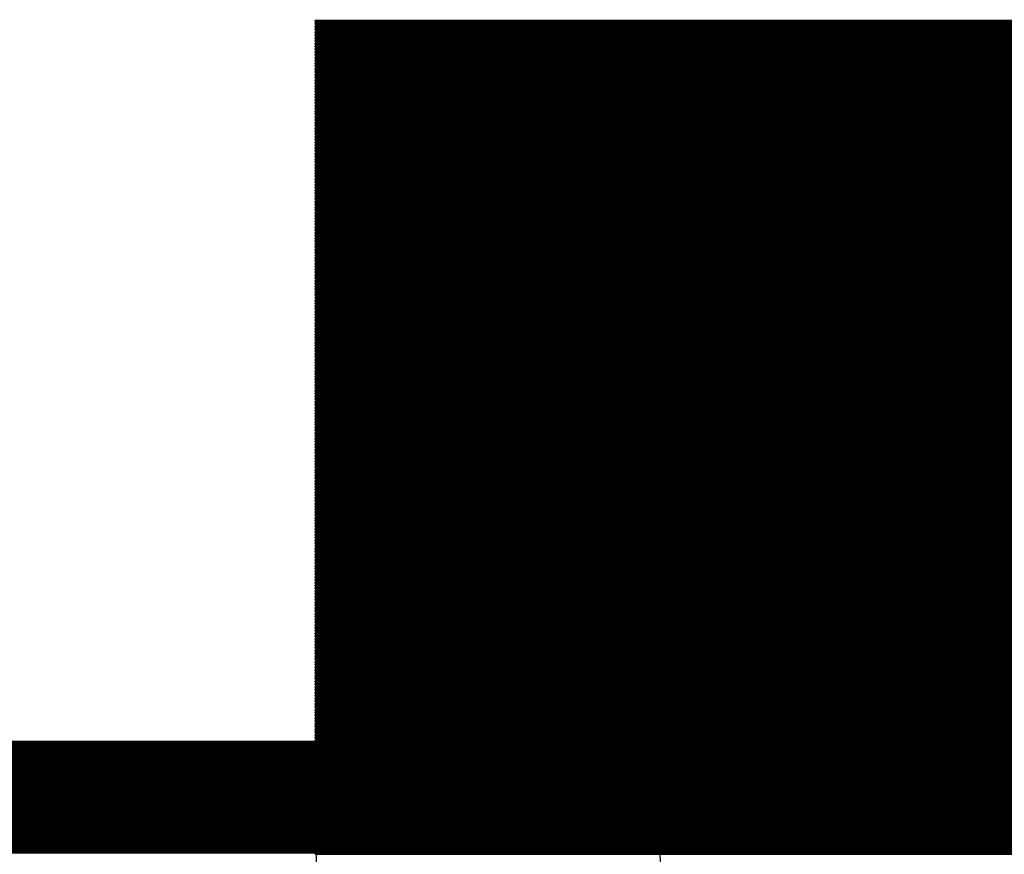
# Model space of a CAD drawing. Extents: x 0 to 23.9, y 0 to 20.7.
# Tile 78 of 127: x 10.634 to 11.521, y 19.989 to 20.74. Entities that reach past the tile are written whole.
import ezdxf

# ---------------------------------------------------------------- set-up
doc = ezdxf.new("R2010")
doc.units = 0
doc.layers.get('0').update_dxf_attribs({"linetype": 'CONTINUOUS'})
doc.layers.add('SEEEDSTUDIOXIAORP2040V1_22_GTO', color=10, linetype='CONTINUOUS')
doc.layers.add('SEEEDSTUDIOXIAORP2040V1_22_GTS', color=9, linetype='CONTINUOUS')

# ---------------------------------------------------------------- blocks, each defined once
blk = doc.blocks.new('ROUND_272')
blk.add_circle((0, 0), 0.6858)
blk = doc.blocks.new('ROUND_7')
blk.add_circle((0, 0), 0)
blk = doc.blocks.new('ROUND_8')
blk.add_circle((0, 0), 0.00127)

msp = doc.modelspace()

# ---------------------------------------------------------------- linework, layer by layer
at = {"layer": 'SEEEDSTUDIOXIAORP2040V1_22_GTO', "const_width": 0.1016}
msp.add_lwpolyline([(20.35556, 20.0406), (3.41884, 20.0406)], dxfattribs=at)
at = {"layer": 'SEEEDSTUDIOXIAORP2040V1_22_GTS'}
for points, const_width in [([(10.90168, 20.7391), (12.89558, 20.7391)], 0.00254), ([(12.89558, 20.73656), (10.90168, 20.73656)], 0.00254), ([(10.90168, 20.73402), (12.89558, 20.73402)], 0.00254), ([(12.89558, 20.73148), (10.90168, 20.73148)], 0.00254), ([(10.90168, 20.72894), (12.89558, 20.72894)], 0.00254), ([(12.89558, 20.7264), (10.90168, 20.7264)], 0.00254), ([(10.90168, 20.72386), (12.89558, 20.72386)], 0.00254), ([(12.89558, 20.72132), (10.90168, 20.72132)], 0.00254), ([(10.90168, 20.71878), (12.89558, 20.71878)], 0.00254), ([(12.89558, 20.71624), (10.90168, 20.71624)], 0.00254), ([(10.90168, 20.7137), (12.89558, 20.7137)], 0.00254), ([(12.89558, 20.71116), (10.90168, 20.71116)], 0.00254), ([(10.90168, 20.70862), (12.89558, 20.70862)], 0.00254), ([(12.89558, 20.70608), (10.90168, 20.70608)], 0.00254), ([(10.90168, 20.70354), (12.89558, 20.70354)], 0.00254), ([(12.89558, 20.701), (10.90168, 20.701)], 0.00254), ([(10.90168, 20.69846), (12.89558, 20.69846)], 0.00254), ([(12.89558, 20.69592), (10.90168, 20.69592)], 0.00254), ([(10.90168, 20.69338), (12.89558, 20.69338)], 0.00254), ([(12.89558, 20.69084), (10.90168, 20.69084)], 0.00254), ([(10.90168, 20.6883), (12.89558, 20.6883)], 0.00254), ([(12.89558, 20.68576), (10.90168, 20.68576)], 0.00254), ([(10.90168, 20.68322), (12.89558, 20.68322)], 0.00254), ([(12.89558, 20.68068), (10.90168, 20.68068)], 0.00254), ([(10.90168, 20.67814), (12.89558, 20.67814)], 0.00254), ([(12.89558, 20.6756), (10.90168, 20.6756)], 0.00254), ([(10.90168, 20.67306), (12.89558, 20.67306)], 0.00254), ([(12.89558, 20.67052), (10.90168, 20.67052)], 0.00254), ([(10.90168, 20.66798), (12.89558, 20.66798)], 0.00254), ([(12.89558, 20.66544), (10.90168, 20.66544)], 0.00254), ([(10.90168, 20.6629), (12.89558, 20.6629)], 0.00254), ([(12.89558, 20.66036), (10.90168, 20.66036)], 0.00254), ([(10.90168, 20.65782), (12.89558, 20.65782)], 0.00254), ([(12.89558, 20.65528), (10.90168, 20.65528)], 0.00254), ([(10.90168, 20.65274), (12.89558, 20.65274)], 0.00254), ([(12.89558, 20.6502), (10.90168, 20.6502)], 0.00254), ([(10.90168, 20.64766), (12.89558, 20.64766)], 0.00254), ([(12.89558, 20.64512), (10.90168, 20.64512)], 0.00254), ([(10.90168, 20.64258), (12.89558, 20.64258)], 0.00254), ([(12.89558, 20.64004), (10.90168, 20.64004)], 0.00254), ([(10.90168, 20.6375), (12.89558, 20.6375)], 0.00254), ([(12.89558, 20.63496), (10.90168, 20.63496)], 0.00254), ([(10.90168, 20.63242), (12.89558, 20.63242)], 0.00254), ([(12.89558, 20.62988), (10.90168, 20.62988)], 0.00254), ([(10.90168, 20.62734), (12.89558, 20.62734)], 0.00254), ([(12.89558, 20.6248), (10.90168, 20.6248)], 0.00254), ([(10.90168, 20.62226), (12.89558, 20.62226)], 0.00254), ([(12.89558, 20.61972), (10.90168, 20.61972)], 0.00254), ([(10.90168, 20.61718), (12.89558, 20.61718)], 0.00254), ([(12.89558, 20.61464), (10.90168, 20.61464)], 0.00254), ([(10.90168, 20.6121), (12.89558, 20.6121)], 0.00254), ([(12.89558, 20.60956), (10.90168, 20.60956)], 0.00254), ([(10.90168, 20.60702), (12.89558, 20.60702)], 0.00254), ([(12.89558, 20.60448), (10.90168, 20.60448)], 0.00254), ([(10.90168, 20.60194), (12.89558, 20.60194)], 0.00254), ([(12.89558, 20.5994), (10.90168, 20.5994)], 0.00254), ([(10.90168, 20.59686), (12.89558, 20.59686)], 0.00254), ([(12.89558, 20.59432), (10.90168, 20.59432)], 0.00254), ([(10.90168, 20.59178), (12.89558, 20.59178)], 0.00254), ([(12.89558, 20.58924), (10.90168, 20.58924)], 0.00254), ([(10.90168, 20.5867), (12.89558, 20.5867)], 0.00254), ([(12.89558, 20.58416), (10.90168, 20.58416)], 0.00254), ([(10.90168, 20.58162), (12.89558, 20.58162)], 0.00254), ([(12.89558, 20.57908), (10.90168, 20.57908)], 0.00254), ([(10.90168, 20.57654), (12.89558, 20.57654)], 0.00254), ([(12.89558, 20.574), (10.90168, 20.574)], 0.00254), ([(10.90168, 20.57146), (12.89558, 20.57146)], 0.00254), ([(12.89558, 20.56892), (10.90168, 20.56892)], 0.00254), ([(10.90168, 20.56638), (12.89558, 20.56638)], 0.00254), ([(12.89558, 20.56384), (10.90168, 20.56384)], 0.00254), ([(10.90168, 20.5613), (12.89558, 20.5613)], 0.00254), ([(12.89558, 20.55876), (10.90168, 20.55876)], 0.00254), ([(10.90168, 20.55622), (12.89558, 20.55622)], 0.00254), ([(12.89558, 20.55368), (10.90168, 20.55368)], 0.00254), ([(10.90168, 20.55114), (12.89558, 20.55114)], 0.00254), ([(12.89558, 20.5486), (10.90168, 20.5486)], 0.00254), ([(10.90168, 20.54606), (12.89558, 20.54606)], 0.00254), ([(12.89558, 20.54352), (10.90168, 20.54352)], 0.00254), ([(10.90168, 20.54098), (12.89558, 20.54098)], 0.00254), ([(12.89558, 20.53844), (10.90168, 20.53844)], 0.00254), ([(10.90168, 20.5359), (12.89558, 20.5359)], 0.00254), ([(12.89558, 20.53336), (10.90168, 20.53336)], 0.00254), ([(10.90168, 20.53082), (12.89558, 20.53082)], 0.00254), ([(12.89558, 20.52828), (10.90168, 20.52828)], 0.00254), ([(10.90168, 20.52574), (12.89558, 20.52574)], 0.00254), ([(12.89558, 20.5232), (10.90168, 20.5232)], 0.00254), ([(10.90168, 20.52066), (12.89558, 20.52066)], 0.00254), ([(12.89558, 20.51812), (10.90168, 20.51812)], 0.00254), ([(10.90168, 20.51558), (12.89558, 20.51558)], 0.00254), ([(12.89558, 20.51304), (10.90168, 20.51304)], 0.00254), ([(10.90168, 20.5105), (12.89558, 20.5105)], 0.00254), ([(12.89558, 20.50796), (10.90168, 20.50796)], 0.00254), ([(10.90168, 20.50542), (12.89558, 20.50542)], 0.00254), ([(12.89558, 20.50288), (10.90168, 20.50288)], 0.00254), ([(10.90168, 20.50034), (12.89558, 20.50034)], 0.00254), ([(12.89558, 20.4978), (10.90168, 20.4978)], 0.00254), ([(10.90168, 20.49526), (12.89558, 20.49526)], 0.00254), ([(12.89558, 20.49272), (10.90168, 20.49272)], 0.00254), ([(10.90168, 20.49018), (12.89558, 20.49018)], 0.00254), ([(12.89558, 20.48764), (10.90168, 20.48764)], 0.00254), ([(10.90168, 20.4851), (12.89558, 20.4851)], 0.00254), ([(12.89558, 20.48256), (10.90168, 20.48256)], 0.00254), ([(10.90168, 20.48002), (12.89558, 20.48002)], 0.00254), ([(12.89558, 20.47748), (10.90168, 20.47748)], 0.00254), ([(10.90168, 20.47494), (12.89558, 20.47494)], 0.00254), ([(12.89558, 20.4724), (10.90168, 20.4724)], 0.00254), ([(10.90168, 20.46986), (12.89558, 20.46986)], 0.00254), ([(12.89558, 20.46732), (10.90168, 20.46732)], 0.00254), ([(10.90168, 20.46478), (12.89558, 20.46478)], 0.00254), ([(12.89558, 20.46224), (10.90168, 20.46224)], 0.00254), ([(10.90168, 20.4597), (12.89558, 20.4597)], 0.00254), ([(12.89558, 20.45716), (10.90168, 20.45716)], 0.00254), ([(10.90168, 20.45462), (12.89558, 20.45462)], 0.00254), ([(12.89558, 20.45208), (10.90168, 20.45208)], 0.00254), ([(10.90168, 20.44954), (12.89558, 20.44954)], 0.00254), ([(12.89558, 20.447), (10.90168, 20.447)], 0.00254), ([(10.90168, 20.44446), (12.89558, 20.44446)], 0.00254), ([(12.89558, 20.44192), (10.90168, 20.44192)], 0.00254), ([(10.90168, 20.43938), (12.89558, 20.43938)], 0.00254), ([(12.89558, 20.43684), (10.90168, 20.43684)], 0.00254), ([(10.90168, 20.4343), (12.89558, 20.4343)], 0.00254), ([(12.89558, 20.43176), (10.90168, 20.43176)], 0.00254), ([(10.90168, 20.42922), (12.89558, 20.42922)], 0.00254), ([(12.89558, 20.42668), (10.90168, 20.42668)], 0.00254), ([(10.90168, 20.42414), (12.89558, 20.42414)], 0.00254), ([(12.89558, 20.4216), (10.90168, 20.4216)], 0.00254), ([(10.90168, 20.41906), (12.89558, 20.41906)], 0.00254), ([(12.89558, 20.41652), (10.90168, 20.41652)], 0.00254), ([(10.90168, 20.41398), (12.89558, 20.41398)], 0.00254), ([(12.89558, 20.41144), (10.90168, 20.41144)], 0.00254), ([(10.90168, 20.4089), (12.89558, 20.4089)], 0.00254), ([(12.89558, 20.40636), (10.90168, 20.40636)], 0.00254), ([(10.90168, 20.40382), (12.89558, 20.40382)], 0.00254), ([(12.89558, 20.40128), (10.90168, 20.40128)], 0.00254), ([(10.90168, 20.39874), (12.89558, 20.39874)], 0.00254), ([(12.89558, 20.3962), (10.90168, 20.3962)], 0.00254), ([(10.90168, 20.39366), (12.89558, 20.39366)], 0.00254), ([(12.89558, 20.39112), (10.90168, 20.39112)], 0.00254), ([(10.90168, 20.38858), (12.89558, 20.38858)], 0.00254), ([(12.89558, 20.38604), (10.90168, 20.38604)], 0.00254), ([(10.90168, 20.3835), (12.89558, 20.3835)], 0.00254), ([(12.89558, 20.38096), (10.90168, 20.38096)], 0.00254), ([(10.90168, 20.37842), (12.89558, 20.37842)], 0.00254), ([(12.89558, 20.37588), (10.90168, 20.37588)], 0.00254), ([(10.90168, 20.37334), (12.89558, 20.37334)], 0.00254), ([(12.89558, 20.3708), (10.90168, 20.3708)], 0.00254), ([(10.90168, 20.36826), (12.89558, 20.36826)], 0.00254), ([(12.89558, 20.36572), (10.90168, 20.36572)], 0.00254), ([(10.90168, 20.36318), (12.89558, 20.36318)], 0.00254), ([(12.89558, 20.36064), (10.90168, 20.36064)], 0.00254), ([(10.90168, 20.3581), (12.89558, 20.3581)], 0.00254), ([(12.89558, 20.35556), (10.90168, 20.35556)], 0.00254), ([(10.90168, 20.35302), (12.89558, 20.35302)], 0.00254), ([(12.89558, 20.35048), (10.90168, 20.35048)], 0.00254), ([(10.90168, 20.34794), (12.89558, 20.34794)], 0.00254), ([(12.89558, 20.3454), (10.90168, 20.3454)], 0.00254), ([(10.90168, 20.34286), (12.89558, 20.34286)], 0.00254), ([(12.89558, 20.34032), (10.90168, 20.34032)], 0.00254), ([(10.90168, 20.33778), (12.89558, 20.33778)], 0.00254), ([(12.89558, 20.33524), (10.90168, 20.33524)], 0.00254), ([(10.90168, 20.3327), (12.89558, 20.3327)], 0.00254), ([(12.89558, 20.33016), (10.90168, 20.33016)], 0.00254), ([(10.90168, 20.32762), (12.89558, 20.32762)], 0.00254), ([(12.89558, 20.32508), (10.90168, 20.32508)], 0.00254), ([(10.90168, 20.32254), (12.89558, 20.32254)], 0.00254), ([(12.89558, 20.32), (10.90168, 20.32)], 0.00254), ([(10.90168, 20.31746), (12.89558, 20.31746)], 0.00254), ([(12.89558, 20.31492), (10.90168, 20.31492)], 0.00254), ([(10.90168, 20.31238), (12.89558, 20.31238)], 0.00254), ([(12.89558, 20.30984), (10.90168, 20.30984)], 0.00254), ([(10.90168, 20.3073), (12.89558, 20.3073)], 0.00254), ([(12.89558, 20.30476), (10.90168, 20.30476)], 0.00254), ([(10.90168, 20.30222), (12.89558, 20.30222)], 0.00254), ([(12.89558, 20.29968), (10.90168, 20.29968)], 0.00254), ([(10.90168, 20.29714), (12.89558, 20.29714)], 0.00254), ([(12.89558, 20.2946), (10.90168, 20.2946)], 0.00254), ([(10.90168, 20.29206), (12.89558, 20.29206)], 0.00254), ([(12.89558, 20.28952), (10.90168, 20.28952)], 0.00254), ([(10.90168, 20.28698), (12.89558, 20.28698)], 0.00254), ([(12.89558, 20.28444), (10.90168, 20.28444)], 0.00254), ([(10.90168, 20.2819), (12.89558, 20.2819)], 0.00254), ([(12.89558, 20.27936), (10.90168, 20.27936)], 0.00254), ([(10.90168, 20.27682), (12.89558, 20.27682)], 0.00254), ([(12.89558, 20.27428), (10.90168, 20.27428)], 0.00254), ([(10.90168, 20.27174), (12.89558, 20.27174)], 0.00254), ([(12.89558, 20.2692), (10.90168, 20.2692)], 0.00254), ([(10.90168, 20.26666), (12.89558, 20.26666)], 0.00254), ([(12.89558, 20.26412), (10.90168, 20.26412)], 0.00254), ([(10.90168, 20.26158), (12.89558, 20.26158)], 0.00254), ([(12.89558, 20.25904), (10.90168, 20.25904)], 0.00254), ([(10.90168, 20.2565), (12.89558, 20.2565)], 0.00254), ([(12.89558, 20.25396), (10.90168, 20.25396)], 0.00254), ([(10.90168, 20.25142), (12.89558, 20.25142)], 0.00254), ([(12.89558, 20.24888), (10.90168, 20.24888)], 0.00254), ([(10.90168, 20.24634), (12.89558, 20.24634)], 0.00254), ([(12.89558, 20.2438), (10.90168, 20.2438)], 0.00254), ([(10.90168, 20.24126), (12.89558, 20.24126)], 0.00254), ([(12.89558, 20.23872), (10.90168, 20.23872)], 0.00254), ([(10.90168, 20.23618), (12.89558, 20.23618)], 0.00254), ([(12.89558, 20.23364), (10.90168, 20.23364)], 0.00254), ([(10.90168, 20.2311), (12.89558, 20.2311)], 0.00254), ([(12.89558, 20.22856), (10.90168, 20.22856)], 0.00254), ([(10.90168, 20.22602), (12.89558, 20.22602)], 0.00254), ([(12.89558, 20.22348), (10.90168, 20.22348)], 0.00254), ([(10.90168, 20.22094), (12.89558, 20.22094)], 0.00254), ([(12.89558, 20.2184), (10.90168, 20.2184)], 0.00254), ([(10.90168, 20.21586), (12.89558, 20.21586)], 0.00254), ([(12.89558, 20.21332), (10.90168, 20.21332)], 0.00254), ([(10.90168, 20.21078), (12.89558, 20.21078)], 0.00254), ([(12.89558, 20.20824), (10.90168, 20.20824)], 0.00254), ([(10.90168, 20.2057), (12.89558, 20.2057)], 0.00254), ([(12.89558, 20.20316), (10.90168, 20.20316)], 0.00254), ([(10.90168, 20.20062), (12.89558, 20.20062)], 0.00254), ([(12.89558, 20.19808), (10.90168, 20.19808)], 0.00254), ([(10.90168, 20.19554), (12.89558, 20.19554)], 0.00254), ([(12.89558, 20.193), (10.90168, 20.193)], 0.00254), ([(10.90168, 20.19046), (12.89558, 20.19046)], 0.00254), ([(12.89558, 20.18792), (10.90168, 20.18792)], 0.00254), ([(10.90168, 20.18538), (12.89558, 20.18538)], 0.00254), ([(12.89558, 20.18284), (10.90168, 20.18284)], 0.00254), ([(10.90168, 20.1803), (12.89558, 20.1803)], 0.00254), ([(12.89558, 20.17776), (10.90168, 20.17776)], 0.00254), ([(10.90168, 20.17522), (12.89558, 20.17522)], 0.00254), ([(12.89558, 20.17522), (10.90168, 20.17522)], 0.00254), ([(10.90168, 20.17268), (12.89558, 20.17268)], 0.00254), ([(12.89558, 20.17014), (10.90168, 20.17014)], 0.00254), ([(10.90168, 20.1676), (12.89558, 20.1676)], 0.00254), ([(12.89558, 20.16506), (10.90168, 20.16506)], 0.00254), ([(10.90168, 20.16252), (12.89558, 20.16252)], 0.00254), ([(12.89558, 20.15998), (10.90168, 20.15998)], 0.00254), ([(10.90168, 20.15744), (12.89558, 20.15744)], 0.00254), ([(12.89558, 20.1549), (10.90168, 20.1549)], 0.00254), ([(10.90168, 20.15236), (12.89558, 20.15236)], 0.00254), ([(12.89558, 20.14982), (10.90168, 20.14982)], 0.00254), ([(10.90168, 20.14728), (12.89558, 20.14728)], 0.00254), ([(12.89558, 20.14474), (10.90168, 20.14474)], 0.00254), ([(10.90168, 20.1422), (12.89558, 20.1422)], 0.00254), ([(12.89558, 20.13966), (10.90168, 20.13966)], 0.00254), ([(10.90168, 20.13712), (12.89558, 20.13712)], 0.00254), ([(12.89558, 20.13458), (10.90168, 20.13458)], 0.00254), ([(10.90168, 20.13204), (12.89558, 20.13204)], 0.00254), ([(12.89558, 20.1295), (10.90168, 20.1295)], 0.00254), ([(10.90168, 20.12696), (12.89558, 20.12696)], 0.00254), ([(12.89558, 20.12442), (10.90168, 20.12442)], 0.00254), ([(10.90168, 20.12188), (12.89558, 20.12188)], 0.00254), ([(12.89558, 20.11934), (10.90168, 20.11934)], 0.00254), ([(10.90168, 20.1168), (12.89558, 20.1168)], 0.00254), ([(12.89558, 20.11426), (10.90168, 20.11426)], 0.00254), ([(10.90168, 20.11172), (12.89558, 20.11172)], 0.00254), ([(12.89558, 20.10918), (10.90168, 20.10918)], 0.00254), ([(10.90168, 20.10664), (12.89558, 20.10664)], 0.00254), ([(12.89558, 20.1041), (10.90168, 20.1041)], 0.00254), ([(10.90168, 20.10156), (12.89558, 20.10156)], 0.00254), ([(12.89558, 20.09902), (10.90168, 20.09902)], 0.00254), ([(20.35556, 20.0406), (3.41884, 20.0406)], 0.1016), ([(10.90168, 20.09648), (12.89558, 20.09648)], 0.00254), ([(12.89558, 20.09394), (10.90168, 20.09394)], 0.00254), ([(10.90168, 20.0914), (12.89558, 20.0914)], 0.00254), ([(12.89558, 20.08886), (10.90168, 20.08886)], 0.00254), ([(10.90168, 20.08632), (12.89558, 20.08632)], 0.00254), ([(12.89558, 20.08378), (10.90168, 20.08378)], 0.00254), ([(10.90168, 20.08124), (12.89558, 20.08124)], 0.00254), ([(12.89558, 20.0787), (10.90168, 20.0787)], 0.00254), ([(10.90168, 20.07616), (12.89558, 20.07616)], 0.00254), ([(12.89558, 20.07362), (10.90168, 20.07362)], 0.00254), ([(10.90168, 20.07108), (12.89558, 20.07108)], 0.00254), ([(12.89558, 20.06854), (10.90168, 20.06854)], 0.00254), ([(10.90168, 20.066), (12.89558, 20.066)], 0.00254), ([(12.89558, 20.06346), (10.90168, 20.06346)], 0.00254), ([(10.90168, 20.06092), (12.89558, 20.06092)], 0.00254), ([(12.89558, 20.05838), (10.90168, 20.05838)], 0.00254), ([(10.90168, 20.05584), (12.89558, 20.05584)], 0.00254), ([(12.89558, 20.0533), (10.90168, 20.0533)], 0.00254), ([(10.90168, 20.05076), (12.89558, 20.05076)], 0.00254), ([(12.89558, 20.04822), (10.90168, 20.04822)], 0.00254), ([(10.90168, 20.04568), (12.89558, 20.04568)], 0.00254), ([(12.89558, 20.04314), (10.90168, 20.04314)], 0.00254), ([(10.90168, 20.0406), (12.89558, 20.0406)], 0.00254), ([(12.89558, 20.03806), (10.90168, 20.03806)], 0.00254), ([(10.90168, 20.03552), (12.89558, 20.03552)], 0.00254), ([(12.89558, 20.03298), (10.90168, 20.03298)], 0.00254), ([(10.90168, 20.03044), (12.89558, 20.03044)], 0.00254), ([(12.89558, 20.0279), (10.90168, 20.0279)], 0.00254), ([(10.90168, 20.02536), (12.89558, 20.02536)], 0.00254), ([(12.89558, 20.02282), (10.90168, 20.02282)], 0.00254), ([(10.90168, 20.02028), (12.89558, 20.02028)], 0.00254), ([(12.89558, 20.01774), (10.90168, 20.01774)], 0.00254), ([(10.90168, 20.0152), (12.89558, 20.0152)], 0.00254), ([(12.89558, 20.01266), (10.90168, 20.01266)], 0.00254), ([(10.90168, 20.01012), (12.89558, 20.01012)], 0.00254), ([(12.89558, 20.00758), (10.90168, 20.00758)], 0.00254), ([(10.90168, 20.00504), (12.89558, 20.00504)], 0.00254), ([(12.89558, 20.0025), (10.90168, 20.0025)], 0.00254), ([(10.90168, 19.99996), (12.89558, 19.99996)], 0.00254), ([(12.89558, 19.99742), (10.90168, 19.99742)], 0.00254), ([(10.90168, 19.99488), (12.89558, 19.99488)], 0.00254), ([(12.89558, 19.99234), (10.90168, 19.99234)], 0.00254), ([(10.90168, 19.9898), (12.89558, 19.9898)], 0.00254)]:
    msp.add_lwpolyline(points, dxfattribs=dict(at, const_width=const_width))
for points in [[(10.90168, 19.20494), (10.90168, 20.7391)], [(10.90168, 20.7391), (12.89558, 20.7391)]]:
    msp.add_lwpolyline(points, dxfattribs=at)

# ---------------------------------------------------------------- block references
for name, p in [('ROUND_7', (10.90168, 20.7391)), ('ROUND_8', (10.90168, 20.7391)), ('ROUND_8', (10.90168, 20.73656)), ('ROUND_8', (10.90168, 20.73402)), ('ROUND_8', (10.90168, 20.73148)), ('ROUND_8', (10.90168, 20.72894)), ('ROUND_8', (10.90168, 20.7264)), ('ROUND_8', (10.90168, 20.72386)), ('ROUND_8', (10.90168, 20.72132)), ('ROUND_8', (10.90168, 20.71878)), ('ROUND_272', (11.89482, 20.0406)), ('ROUND_8', (10.90168, 20.71624)), ('ROUND_8', (10.90168, 20.7137)), ('ROUND_8', (10.90168, 20.71116)), ('ROUND_8', (10.90168, 20.70862)), ('ROUND_8', (10.90168, 20.70608)), ('ROUND_8', (10.90168, 20.70354)), ('ROUND_8', (10.90168, 20.701)), ('ROUND_8', (10.90168, 20.69846)), ('ROUND_8', (10.90168, 20.69592)), ('ROUND_8', (10.90168, 20.69338)), ('ROUND_8', (10.90168, 20.69084)), ('ROUND_8', (10.90168, 20.6883)), ('ROUND_8', (10.90168, 20.68576)), ('ROUND_8', (10.90168, 20.68322)), ('ROUND_8', (10.90168, 20.68068)), ('ROUND_8', (10.90168, 20.67814)), ('ROUND_8', (10.90168, 20.6756)), ('ROUND_8', (10.90168, 20.67306)), ('ROUND_8', (10.90168, 20.67052)), ('ROUND_8', (10.90168, 20.66798)), ('ROUND_8', (10.90168, 20.66544)), ('ROUND_8', (10.90168, 20.6629)), ('ROUND_8', (10.90168, 20.66036)), ('ROUND_8', (10.90168, 20.65782)), ('ROUND_8', (10.90168, 20.65528)), ('ROUND_8', (10.90168, 20.65274)), ('ROUND_8', (10.90168, 20.6502)), ('ROUND_8', (10.90168, 20.64766)), ('ROUND_8', (10.90168, 20.64512)), ('ROUND_8', (10.90168, 20.64258)), ('ROUND_8', (10.90168, 20.64004)), ('ROUND_8', (10.90168, 20.6375)), ('ROUND_8', (10.90168, 20.63496)), ('ROUND_8', (10.90168, 20.63242)), ('ROUND_8', (10.90168, 20.62988)), ('ROUND_8', (10.90168, 20.62734)), ('ROUND_8', (10.90168, 20.6248)), ('ROUND_8', (10.90168, 20.62226)), ('ROUND_8', (10.90168, 20.61972)), ('ROUND_8', (10.90168, 20.61718)), ('ROUND_8', (10.90168, 20.61464)), ('ROUND_8', (10.90168, 20.6121)), ('ROUND_8', (10.90168, 20.60956)), ('ROUND_8', (10.90168, 20.60702)), ('ROUND_8', (10.90168, 20.60448)), ('ROUND_8', (10.90168, 20.60194)), ('ROUND_8', (10.90168, 20.5994)), ('ROUND_8', (10.90168, 20.59686)), ('ROUND_8', (10.90168, 20.59432)), ('ROUND_8', (10.90168, 20.59178)), ('ROUND_8', (10.90168, 20.58924)), ('ROUND_8', (10.90168, 20.5867)), ('ROUND_8', (10.90168, 20.58416)), ('ROUND_8', (10.90168, 20.58162)), ('ROUND_8', (10.90168, 20.57908)), ('ROUND_8', (10.90168, 20.57654)), ('ROUND_8', (10.90168, 20.574)), ('ROUND_8', (10.90168, 20.57146)), ('ROUND_8', (10.90168, 20.56892)), ('ROUND_8', (10.90168, 20.56638)), ('ROUND_8', (10.90168, 20.56384)), ('ROUND_8', (10.90168, 20.5613)), ('ROUND_8', (10.90168, 20.55876)), ('ROUND_8', (10.90168, 20.55622)), ('ROUND_8', (10.90168, 20.55368)), ('ROUND_8', (10.90168, 20.55114)), ('ROUND_8', (10.90168, 20.5486)), ('ROUND_8', (10.90168, 20.54606)), ('ROUND_8', (10.90168, 20.54352)), ('ROUND_8', (10.90168, 20.54098)), ('ROUND_8', (10.90168, 20.53844)), ('ROUND_8', (10.90168, 20.5359)), ('ROUND_8', (10.90168, 20.53336)), ('ROUND_8', (10.90168, 20.53082)), ('ROUND_8', (10.90168, 20.52828)), ('ROUND_8', (10.90168, 20.52574)), ('ROUND_8', (10.90168, 20.5232)), ('ROUND_8', (10.90168, 20.52066)), ('ROUND_8', (10.90168, 20.51812)), ('ROUND_8', (10.90168, 20.51558)), ('ROUND_8', (10.90168, 20.51304)), ('ROUND_8', (10.90168, 20.5105)), ('ROUND_8', (10.90168, 20.50796)), ('ROUND_8', (10.90168, 20.50542)), ('ROUND_8', (10.90168, 20.50288)), ('ROUND_8', (10.90168, 20.50034)), ('ROUND_8', (10.90168, 20.4978)), ('ROUND_8', (10.90168, 20.49526)), ('ROUND_8', (10.90168, 20.49272)), ('ROUND_8', (10.90168, 20.49018)), ('ROUND_8', (10.90168, 20.48764)), ('ROUND_8', (10.90168, 20.4851)), ('ROUND_8', (10.90168, 20.48256)), ('ROUND_8', (10.90168, 20.48002)), ('ROUND_8', (10.90168, 20.47748)), ('ROUND_8', (10.90168, 20.47494)), ('ROUND_8', (10.90168, 20.4724)), ('ROUND_8', (10.90168, 20.46986)), ('ROUND_8', (10.90168, 20.46732)), ('ROUND_8', (10.90168, 20.46478)), ('ROUND_8', (10.90168, 20.46224)), ('ROUND_8', (10.90168, 20.4597)), ('ROUND_8', (10.90168, 20.45716)), ('ROUND_8', (10.90168, 20.45462)), ('ROUND_8', (10.90168, 20.45208)), ('ROUND_8', (10.90168, 20.44954)), ('ROUND_8', (10.90168, 20.447)), ('ROUND_8', (10.90168, 20.44446)), ('ROUND_8', (10.90168, 20.44192)), ('ROUND_8', (10.90168, 20.43938)), ('ROUND_8', (10.90168, 20.43684)), ('ROUND_8', (10.90168, 20.4343)), ('ROUND_8', (10.90168, 20.43176)), ('ROUND_8', (10.90168, 20.42922)), ('ROUND_8', (10.90168, 20.42668)), ('ROUND_8', (10.90168, 20.42414)), ('ROUND_8', (10.90168, 20.4216)), ('ROUND_8', (10.90168, 20.41906)), ('ROUND_8', (10.90168, 20.41652)), ('ROUND_8', (10.90168, 20.41398)), ('ROUND_8', (10.90168, 20.41144)), ('ROUND_8', (10.90168, 20.4089)), ('ROUND_8', (10.90168, 20.40636)), ('ROUND_8', (10.90168, 20.40382)), ('ROUND_8', (10.90168, 20.40128)), ('ROUND_8', (10.90168, 20.39874)), ('ROUND_8', (10.90168, 20.3962)), ('ROUND_8', (10.90168, 20.39366)), ('ROUND_8', (10.90168, 20.39112)), ('ROUND_8', (10.90168, 20.38858)), ('ROUND_8', (10.90168, 20.38604)), ('ROUND_8', (10.90168, 20.3835)), ('ROUND_8', (10.90168, 20.38096)), ('ROUND_8', (10.90168, 20.37842)), ('ROUND_8', (10.90168, 20.37588)), ('ROUND_8', (10.90168, 20.37334)), ('ROUND_8', (10.90168, 20.3708)), ('ROUND_8', (10.90168, 20.36826)), ('ROUND_8', (10.90168, 20.36572)), ('ROUND_8', (10.90168, 20.36318)), ('ROUND_8', (10.90168, 20.36064)), ('ROUND_8', (10.90168, 20.3581)), ('ROUND_8', (10.90168, 20.35556)), ('ROUND_8', (10.90168, 20.35302)), ('ROUND_8', (10.90168, 20.35048)), ('ROUND_8', (10.90168, 20.34794)), ('ROUND_8', (10.90168, 20.3454)), ('ROUND_8', (10.90168, 20.34286)), ('ROUND_8', (10.90168, 20.34032)), ('ROUND_8', (10.90168, 20.33778)), ('ROUND_8', (10.90168, 20.33524)), ('ROUND_8', (10.90168, 20.3327)), ('ROUND_8', (10.90168, 20.33016)), ('ROUND_8', (10.90168, 20.32762)), ('ROUND_8', (10.90168, 20.32508)), ('ROUND_8', (10.90168, 20.32254)), ('ROUND_8', (10.90168, 20.32)), ('ROUND_8', (10.90168, 20.31746)), ('ROUND_8', (10.90168, 20.31492)), ('ROUND_8', (10.90168, 20.31238)), ('ROUND_8', (10.90168, 20.30984)), ('ROUND_8', (10.90168, 20.3073)), ('ROUND_8', (10.90168, 20.30476)), ('ROUND_8', (10.90168, 20.30222)), ('ROUND_8', (10.90168, 20.29968)), ('ROUND_8', (10.90168, 20.29714)), ('ROUND_8', (10.90168, 20.2946)), ('ROUND_8', (10.90168, 20.29206)), ('ROUND_8', (10.90168, 20.28952)), ('ROUND_8', (10.90168, 20.28698)), ('ROUND_8', (10.90168, 20.28444)), ('ROUND_8', (10.90168, 20.2819)), ('ROUND_8', (10.90168, 20.27936)), ('ROUND_8', (10.90168, 20.27682)), ('ROUND_8', (10.90168, 20.27428)), ('ROUND_8', (10.90168, 20.27174)), ('ROUND_8', (10.90168, 20.2692)), ('ROUND_8', (10.90168, 20.26666)), ('ROUND_8', (10.90168, 20.26412)), ('ROUND_8', (10.90168, 20.26158)), ('ROUND_8', (10.90168, 20.25904)), ('ROUND_8', (10.90168, 20.2565)), ('ROUND_8', (10.90168, 20.25396)), ('ROUND_8', (10.90168, 20.25142)), ('ROUND_8', (10.90168, 20.24888)), ('ROUND_8', (10.90168, 20.24634)), ('ROUND_8', (10.90168, 20.2438)), ('ROUND_8', (10.90168, 20.24126)), ('ROUND_8', (10.90168, 20.23872)), ('ROUND_8', (10.90168, 20.23618)), ('ROUND_8', (10.90168, 20.23364)), ('ROUND_8', (10.90168, 20.2311)), ('ROUND_8', (10.90168, 20.22856)), ('ROUND_8', (10.90168, 20.22602)), ('ROUND_8', (10.90168, 20.22348)), ('ROUND_8', (10.90168, 20.22094)), ('ROUND_8', (10.90168, 20.2184)), ('ROUND_8', (10.90168, 20.21586)), ('ROUND_8', (10.90168, 20.21332)), ('ROUND_8', (10.90168, 20.21078)), ('ROUND_8', (10.90168, 20.20824)), ('ROUND_8', (10.90168, 20.2057)), ('ROUND_8', (10.90168, 20.20316)), ('ROUND_8', (10.90168, 20.20062)), ('ROUND_8', (10.90168, 20.19808)), ('ROUND_8', (10.90168, 20.19554)), ('ROUND_8', (10.90168, 20.193)), ('ROUND_8', (10.90168, 20.19046)), ('ROUND_8', (10.90168, 20.18792)), ('ROUND_8', (10.90168, 20.18538)), ('ROUND_8', (10.90168, 20.18284)), ('ROUND_8', (10.90168, 20.1803)), ('ROUND_8', (10.90168, 20.17776)), ('ROUND_8', (10.90168, 20.17522)), ('ROUND_8', (10.90168, 20.17522)), ('ROUND_8', (10.90168, 20.17268)), ('ROUND_8', (10.90168, 20.17014)), ('ROUND_8', (10.90168, 20.1676)), ('ROUND_8', (10.90168, 20.16506)), ('ROUND_8', (10.90168, 20.16252)), ('ROUND_8', (10.90168, 20.15998)), ('ROUND_8', (10.90168, 20.15744)), ('ROUND_8', (10.90168, 20.1549)), ('ROUND_8', (10.90168, 20.15236)), ('ROUND_8', (10.90168, 20.14982)), ('ROUND_8', (10.90168, 20.14728)), ('ROUND_8', (10.90168, 20.14474)), ('ROUND_8', (10.90168, 20.1422)), ('ROUND_8', (10.90168, 20.13966)), ('ROUND_8', (10.90168, 20.13712)), ('ROUND_8', (10.90168, 20.13458)), ('ROUND_8', (10.90168, 20.13204)), ('ROUND_8', (10.90168, 20.1295)), ('ROUND_8', (10.90168, 20.12696)), ('ROUND_8', (10.90168, 20.12442)), ('ROUND_8', (10.90168, 20.12188)), ('ROUND_8', (10.90168, 20.11934)), ('ROUND_8', (10.90168, 20.1168)), ('ROUND_8', (10.90168, 20.11426)), ('ROUND_8', (10.90168, 20.11172)), ('ROUND_8', (10.90168, 20.10918)), ('ROUND_8', (10.90168, 20.10664)), ('ROUND_8', (10.90168, 20.1041)), ('ROUND_8', (10.90168, 20.10156)), ('ROUND_8', (10.90168, 20.09902)), ('ROUND_8', (10.90168, 20.09648)), ('ROUND_8', (10.90168, 20.09394)), ('ROUND_8', (10.90168, 20.0914)), ('ROUND_8', (10.90168, 20.08886)), ('ROUND_8', (10.90168, 20.08632)), ('ROUND_8', (10.90168, 20.08378)), ('ROUND_8', (10.90168, 20.08124)), ('ROUND_8', (10.90168, 20.0787)), ('ROUND_8', (10.90168, 20.07616)), ('ROUND_8', (10.90168, 20.07362)), ('ROUND_8', (10.90168, 20.07108)), ('ROUND_8', (10.90168, 20.06854)), ('ROUND_8', (10.90168, 20.066)), ('ROUND_8', (10.90168, 20.06346)), ('ROUND_8', (10.90168, 20.06092)), ('ROUND_8', (10.90168, 20.05838)), ('ROUND_8', (10.90168, 20.05584)), ('ROUND_8', (10.90168, 20.0533)), ('ROUND_8', (10.90168, 20.05076)), ('ROUND_8', (10.90168, 20.04822)), ('ROUND_8', (10.90168, 20.04568)), ('ROUND_8', (10.90168, 20.04314)), ('ROUND_8', (10.90168, 20.0406)), ('ROUND_8', (10.90168, 20.03806)), ('ROUND_8', (10.90168, 20.03552)), ('ROUND_8', (10.90168, 20.03298)), ('ROUND_8', (10.90168, 20.03044)), ('ROUND_8', (10.90168, 20.0279)), ('ROUND_8', (10.90168, 20.02536)), ('ROUND_8', (10.90168, 20.02282)), ('ROUND_8', (10.90168, 20.02028)), ('ROUND_8', (10.90168, 20.01774)), ('ROUND_8', (10.90168, 20.0152)), ('ROUND_8', (10.90168, 20.01266)), ('ROUND_8', (10.90168, 20.01012)), ('ROUND_8', (10.90168, 20.00758)), ('ROUND_8', (10.90168, 20.00504)), ('ROUND_8', (10.90168, 20.0025)), ('ROUND_8', (10.90168, 19.99996)), ('ROUND_8', (10.90168, 19.99742)), ('ROUND_8', (10.90168, 19.99488)), ('ROUND_8', (10.90168, 19.99234)), ('ROUND_8', (10.90168, 19.9898))]:
    msp.add_blockref(name, p, dxfattribs=at)

doc.saveas('drawing.dxf')
